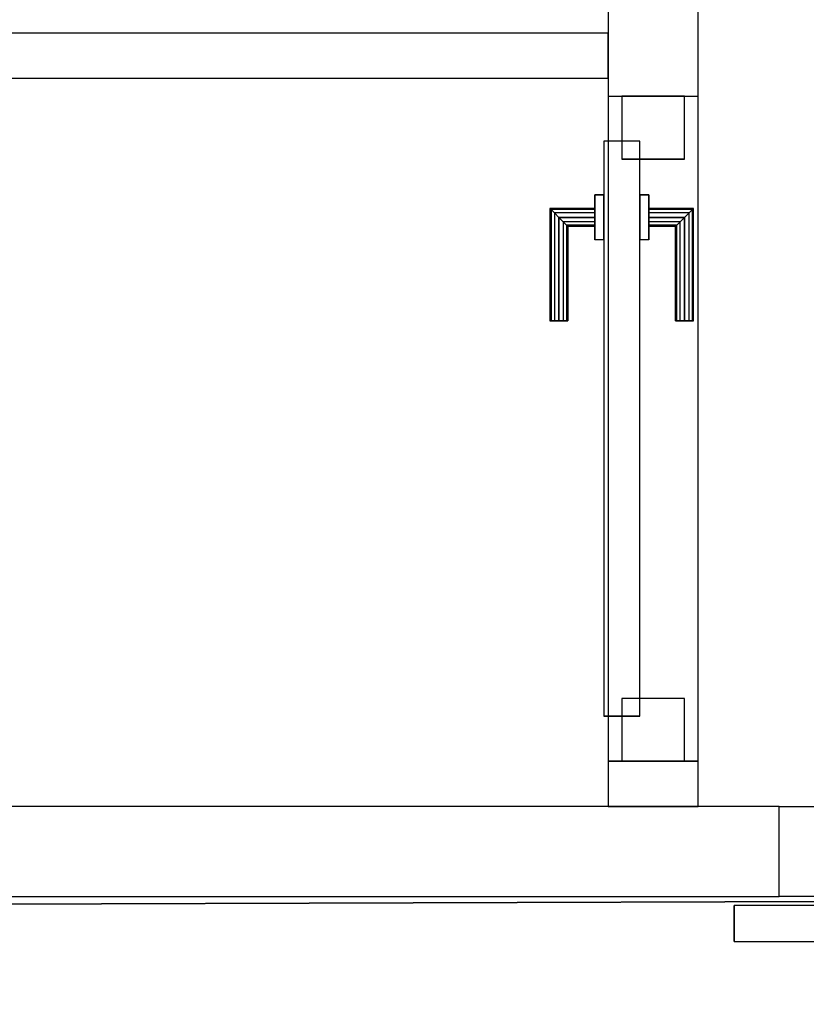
# Model space of a CAD drawing. Header units: metres. Extents: x 391.1 to 427.5, y 12.8 to 28.4.
# Tile 158 of 189: x 408.1 to 409, y 25.8 to 26.9. Entities that reach past the tile are written whole.
import ezdxf

# ---------------------------------------------------------------- set-up
doc = ezdxf.new("R2010")
doc.units = ezdxf.units.M
doc.layers.add('01_CARPINTERIA', color=5, linetype='Continuous', lineweight=25, true_color=0x0000ff)
doc.layers.add('01_SUELOS', color=7, linetype='Continuous', lineweight=25, true_color=0x007f00)
for name, color, linetype, lineweight in [('A-GENM-____-OTLN', 7, 'Continuous', 18), ('A-WALL-____-MCUT', 7, 'Continuous', 25), ('A-WALL-____-OTLN', 7, 'Continuous', 25)]:
    doc.layers.add(name, color=color, linetype=linetype, lineweight=lineweight)

# ---------------------------------------------------------------- blocks, each defined once
blk = doc.blocks.new('Family - Evans PA-151995-03_CLI_AIRE_P0A')
at = {"layer": 'A-WALL-____-MCUT', "color": 253, "true_color": 0xaaaaaa}
for p, q in [((1.4, 0.05), (0, 0.05)), ((0, 0.05), (0, 0)), ((1.4, 0), (1.4, 0.05)), ((0, 0), (1.4, 0))]:
    blk.add_line(p, q, dxfattribs=at)
at = {"layer": 'A-WALL-____-OTLN', "color": 253, "true_color": 0xaaaaaa}
for p, q in [((1.4, 0.05), (0, 0.05)), ((0, 0.05), (0, 0)), ((1.4, 0), (1.4, 0.05)), ((0, 0), (1.4, 0))]:
    blk.add_line(p, q, dxfattribs=at)
at = {"layer": 'A-WALL-____-OTLN', "color": 253, "lineweight": 18, "true_color": 0xaaaaaa}
blk.add_line((0, 0), (1.4, 0), dxfattribs=at)
blk = doc.blocks.new('Family - Evans PA-152104-03_CLI_AIRE_P0A')
at = {"layer": 'A-WALL-____-OTLN', "color": 253, "true_color": 0xaaaaaa}
for p, q in [((0, 0.1), (0.9, 0.1)), ((0, 0), (0, 0.1)), ((0, 0), (0, 0.1)), ((0, 0.1), (0.9, 0.1)), ((0.9, 0.1), (0.9, 0)), ((0.9, 0.1), (0.9, 0)), ((0.9, 0), (0, 0)), ((0.9, 0), (0, 0))]:
    blk.add_line(p, q, dxfattribs=at)
at = {"layer": 'A-WALL-____-OTLN', "color": 253, "lineweight": 18, "true_color": 0xaaaaaa}
blk.add_line((0, 0), (0.9, 0), dxfattribs=at)
blk = doc.blocks.new('Family - Vano de puerta PA-152106-03_CLI_AIRE_P0A')
at = {"layer": 'A-GENM-____-OTLN', "color": 253, "true_color": 0xaaaaaa}
for p, q in [((409.8671, 26.0491), (408.9671, 26.0491)), ((408.9671, 26.0491), (408.9671, 25.9491)), ((408.9671, 26.0491), (409.8671, 26.0491)), ((408.9671, 25.9491), (408.9671, 26.0491)), ((409.8671, 25.9491), (409.8671, 26.0491)), ((409.8671, 25.9491), (409.8671, 26.0491)), ((408.9671, 25.9491), (409.8671, 25.9491)), ((409.8671, 25.9491), (408.9671, 25.9491))]:
    blk.add_line(p, q, dxfattribs=at)
blk = doc.blocks.new('Family - Vano de puerta PA-152108-03_CLI_AIRE_P0A')
at = {"layer": 'A-GENM-____-OTLN', "color": 253, "true_color": 0xaaaaaa}
for p, q in [((409.8671, 26.0491), (408.9671, 26.0491)), ((408.9671, 26.0491), (408.9671, 25.9491)), ((408.9671, 26.0491), (409.8671, 26.0491)), ((408.9671, 25.9491), (408.9671, 26.0491)), ((409.8671, 25.9491), (409.8671, 26.0491)), ((409.8671, 25.9491), (409.8671, 26.0491)), ((408.9671, 25.9491), (409.8671, 25.9491)), ((409.8671, 25.9491), (408.9671, 25.9491))]:
    blk.add_line(p, q, dxfattribs=at)
blk = doc.blocks.new('Family - Evans PA-152129-03_CLI_AIRE_P0A')
at = {"layer": 'A-WALL-____-MCUT', "color": 253, "true_color": 0xaaaaaa}
for p, q in [((0.0504, 0.1), (0, 0.1)), ((0, 0.1), (0, 0)), ((0.0504, 0), (0.0504, 0.1)), ((0.8904, 0.1), (0.7904, 0.1)), ((0.7904, 0.1), (0.7904, 0)), ((0, 0), (0.0504, 0)), ((0.7904, 0), (0.8904, 0))]:
    blk.add_line(p, q, dxfattribs=at)
at = {"layer": 'A-WALL-____-OTLN', "color": 253, "true_color": 0xaaaaaa}
for p, q in [((1.6605, 0.1), (0, 0.1)), ((0, 0.1), (0, 0)), ((0.7904, 0.1), (0.0504, 0.1)), ((0.0504, 0.1), (0.0504, 0)), ((0.7904, 0.1), (0.7904, 0)), ((0, 0), (1.6605, 0)), ((0.0504, 0), (0.7904, 0))]:
    blk.add_line(p, q, dxfattribs=at)
at = {"layer": 'A-WALL-____-OTLN', "color": 253, "lineweight": 18, "true_color": 0xaaaaaa}
blk.add_line((0, 0), (1.6605, 0), dxfattribs=at)
blk = doc.blocks.new('Family - Vano de puerta PA-152131-03_CLI_AIRE_P0A')
at = {"layer": 'A-GENM-____-OTLN', "color": 253, "true_color": 0xaaaaaa}
for p, q in [((408.8769, 26.8395), (408.7769, 26.8395)), ((408.7769, 26.8395), (408.7769, 26.0995)), ((408.8769, 26.8395), (408.7769, 26.8395)), ((408.7769, 26.0995), (408.7769, 26.8395)), ((408.8769, 26.0995), (408.8769, 26.8395)), ((408.8769, 26.8395), (408.8769, 26.0995)), ((408.7769, 26.0995), (408.8769, 26.0995)), ((408.8769, 26.0995), (408.7769, 26.0995))]:
    blk.add_line(p, q, dxfattribs=at)
blk = doc.blocks.new('Family - LONDR55-XX_ZZ-ARQ-CAA-M3D-Londres55-152137-03_CLI_AIRE_P0A')
at = {"layer": '01_CARPINTERIA', "color": 161, "true_color": 0xaaaaff}
for p, q in [((0.49, 0.1487), (0.49, 0.15)), ((0.49, 0.15), (0.49, 0.1487)), ((0.615, 0.15), (0.49, 0.15)), ((0.49, 0.145), (0.49, 0.1487)), ((0.49, 0.1487), (0.49, 0.145)), ((0.6137, 0.1487), (0.49, 0.1487)), ((0.6137, 0.1487), (0.49, 0.1487)), ((0.49, 0.14), (0.49, 0.145)), ((0.49, 0.145), (0.49, 0.14)), ((0.61, 0.145), (0.49, 0.145)), ((0.61, 0.145), (0.49, 0.145)), ((0.61, 0.145), (0.605, 0.14)), ((0.605, 0.14), (0.61, 0.145)), ((0.6137, 0.1487), (0.61, 0.145)), ((0.61, 0.145), (0.6137, 0.1487)), ((0.61, 0.1), (0.61, 0.145)), ((0.61, 0.1), (0.61, 0.145)), ((0.615, 0.15), (0.6137, 0.1487)), ((0.6137, 0.1487), (0.615, 0.15)), ((0.6137, 0.1), (0.6137, 0.1487)), ((0.6137, 0.1), (0.6137, 0.1487)), ((0.615, 0.1), (0.615, 0.15)), ((0.49, 0.135), (0.49, 0.14)), ((0.49, 0.14), (0.49, 0.135)), ((0.49, 0.14), (0.605, 0.14)), ((0.605, 0.14), (0.49, 0.14)), ((0.49, 0.135), (0.49, 0.1313)), ((0.49, 0.1313), (0.49, 0.135)), ((0.6, 0.135), (0.49, 0.135)), ((0.6, 0.135), (0.49, 0.135)), ((0.5963, 0.1313), (0.6, 0.135)), ((0.6, 0.135), (0.5963, 0.1313)), ((0.6, 0.135), (0.605, 0.14)), ((0.605, 0.14), (0.6, 0.135)), ((0.6, 0.1), (0.6, 0.135)), ((0.6, 0.1), (0.6, 0.135)), ((0.605, 0.14), (0.605, 0.1)), ((0.605, 0.1), (0.605, 0.14)), ((0.49, 0.1313), (0.49, 0.13)), ((0.49, 0.13), (0.49, 0.1313)), ((0.5963, 0.1313), (0.49, 0.1313)), ((0.5963, 0.1313), (0.49, 0.1313)), ((0.595, 0.13), (0.49, 0.13)), ((0.595, 0.13), (0.5963, 0.1313)), ((0.5963, 0.1313), (0.595, 0.13)), ((0.595, 0.1), (0.595, 0.13)), ((0.5963, 0.1), (0.5963, 0.1313)), ((0.5963, 0.1), (0.5963, 0.1313)), ((0.63, 0.1), (0.58, 0.1)), ((0.58, 0.1), (0.63, 0.1)), ((0.58, 0.09), (0.58, 0.1)), ((0.58, 0.09), (0.58, 0.1)), ((0.5963, 0.1), (0.595, 0.1)), ((0.595, 0.1), (0.5963, 0.1)), ((0.6, 0.1), (0.5963, 0.1)), ((0.5963, 0.1), (0.6, 0.1)), ((0.605, 0.1), (0.6, 0.1)), ((0.6, 0.1), (0.605, 0.1)), ((0.61, 0.1), (0.605, 0.1)), ((0.605, 0.1), (0.61, 0.1)), ((0.61, 0.1), (0.6137, 0.1)), ((0.6137, 0.1), (0.61, 0.1)), ((0.6137, 0.1), (0.615, 0.1)), ((0.615, 0.1), (0.6137, 0.1)), ((0.63, 0.09), (0.63, 0.1)), ((0.63, 0.1), (0.63, 0.09)), ((0.69, 0.09), (0.05, 0.09)), ((0.05, 0.09), (0.05, 0.05)), ((0.69, 0.09), (0.05, 0.09)), ((0.05, 0.05), (0.05, 0.09)), ((0.63, 0.09), (0.58, 0.09)), ((0.58, 0.09), (0.63, 0.09)), ((0.69, 0.05), (0.69, 0.09)), ((0.69, 0.05), (0.69, 0.09)), ((0.07, 0.07), (0, 0.07)), ((0, 0.07), (0, 0)), ((0.07, 0.07), (0, 0.07)), ((0, 0), (0, 0.07)), ((0.07, 0), (0.07, 0.07)), ((0.07, 0), (0.07, 0.07)), ((0.74, 0.07), (0.67, 0.07)), ((0.67, 0.07), (0.67, 0)), ((0.74, 0.07), (0.67, 0.07)), ((0.67, 0), (0.67, 0.07)), ((0.74, 0), (0.74, 0.07)), ((0.74, 0), (0.74, 0.07)), ((0.05, 0.05), (0.69, 0.05)), ((0.05, 0.05), (0.69, 0.05)), ((0.58, 0.05), (0.63, 0.05)), ((0.63, 0.05), (0.58, 0.05)), ((0.58, 0.04), (0.58, 0.05)), ((0.58, 0.04), (0.58, 0.05)), ((0.63, 0.04), (0.63, 0.05)), ((0.63, 0.05), (0.63, 0.04)), ((0.58, 0.04), (0.63, 0.04)), ((0.63, 0.04), (0.58, 0.04)), ((0.5963, 0.04), (0.595, 0.04)), ((0.595, 0.04), (0.5963, 0.04)), ((0.595, 0.01), (0.595, 0.04)), ((0.6, 0.04), (0.5963, 0.04)), ((0.5963, 0.04), (0.6, 0.04)), ((0.5963, 0.0087), (0.5963, 0.04)), ((0.5963, 0.0087), (0.5963, 0.04)), ((0.6, 0.04), (0.605, 0.04)), ((0.605, 0.04), (0.6, 0.04)), ((0.6, 0.005), (0.6, 0.04)), ((0.6, 0.005), (0.6, 0.04)), ((0.605, 0.04), (0.61, 0.04)), ((0.61, 0.04), (0.605, 0.04)), ((0.605, 0.04), (0.605, 0)), ((0.605, 0), (0.605, 0.04)), ((0.61, 0.04), (0.6137, 0.04)), ((0.6137, 0.04), (0.61, 0.04)), ((0.61, -0.005), (0.61, 0.04)), ((0.61, -0.005), (0.61, 0.04)), ((0.6137, 0.04), (0.615, 0.04)), ((0.615, 0.04), (0.6137, 0.04)), ((0.6137, -0.0087), (0.6137, 0.04)), ((0.6137, -0.0087), (0.6137, 0.04)), ((0.615, -0.01), (0.615, 0.04)), ((0, 0), (0.07, 0)), ((0, 0), (0.07, 0)), ((0.49, 0.0087), (0.49, 0.01)), ((0.49, 0.01), (0.49, 0.0087)), ((0.49, 0.01), (0.595, 0.01)), ((0.49, 0.005), (0.49, 0.0087)), ((0.49, 0.0087), (0.49, 0.005)), ((0.49, 0.0087), (0.5963, 0.0087)), ((0.49, 0.0087), (0.5963, 0.0087)), ((0.49, 0), (0.49, 0.005)), ((0.49, 0.005), (0.49, 0)), ((0.49, 0.005), (0.6, 0.005)), ((0.49, 0.005), (0.6, 0.005)), ((0.49, -0.005), (0.49, 0)), ((0.49, 0), (0.49, -0.005)), ((0.605, 0), (0.49, 0)), ((0.49, 0), (0.605, 0)), ((0.5963, 0.0087), (0.595, 0.01)), ((0.595, 0.01), (0.5963, 0.0087)), ((0.6, 0.005), (0.5963, 0.0087)), ((0.5963, 0.0087), (0.6, 0.005)), ((0.605, 0), (0.6, 0.005)), ((0.6, 0.005), (0.605, 0)), ((0.605, 0), (0.61, -0.005)), ((0.67, 0), (0.74, 0)), ((0.67, 0), (0.74, 0)), ((0.49, -0.005), (0.49, -0.0087)), ((0.49, -0.0087), (0.49, -0.005)), ((0.49, -0.005), (0.61, -0.005)), ((0.49, -0.005), (0.61, -0.005)), ((0.49, -0.0087), (0.49, -0.01)), ((0.49, -0.01), (0.49, -0.0087)), ((0.49, -0.0087), (0.6137, -0.0087)), ((0.49, -0.0087), (0.6137, -0.0087)), ((0.49, -0.01), (0.615, -0.01)), ((0.61, -0.005), (0.605, 0)), ((0.61, -0.005), (0.6137, -0.0087)), ((0.6137, -0.0087), (0.61, -0.005)), ((0.6137, -0.0087), (0.615, -0.01)), ((0.615, -0.01), (0.6137, -0.0087))]:
    blk.add_line(p, q, dxfattribs=at)
blk = doc.blocks.new('Family - Porta PA-152138-03_CLI_AIRE_P0A')
blk.add_blockref('Family - LONDR55-XX_ZZ-ARQ-CAA-M3D-Londres55-152137-03_CLI_AIRE_P0A', (0, 0))
blk = doc.blocks.new('Family - Evans PA-152168-03_CLI_AIRE_P0A')
at = {"layer": 'A-WALL-____-MCUT', "color": 253, "true_color": 0xaaaaaa}
for p, q in [((3.3602, 0.1), (0, 0.1)), ((3.3602, 0), (3.3602, 0.1)), ((0, 0), (3.3602, 0))]:
    blk.add_line(p, q, dxfattribs=at)
at = {"layer": 'A-WALL-____-OTLN', "color": 253, "true_color": 0xaaaaaa}
for p, q in [((3.3602, 0.1), (0, 0.1)), ((3.3602, 0), (3.3602, 0.1)), ((0, 0), (3.3602, 0))]:
    blk.add_line(p, q, dxfattribs=at)
at = {"layer": 'A-WALL-____-OTLN', "color": 253, "lineweight": 18, "true_color": 0xaaaaaa}
blk.add_line((0, 0), (3.3602, 0), dxfattribs=at)
blk = doc.blocks.new('Family - LONDR55-XX_ZZ-ARQ-CAA-M3D-Londres55-152321-03_CLI_AIRE_P0A')
at = {"layer": '01_SUELOS', "color": 9, "true_color": 0xaad4aa}
blk.add_line((7.4708, 2.3155), (0, 2.292), dxfattribs=at)
blk.add_line((7.4708, 2.3155), (0, 2.292), dxfattribs=at)
blk.add_line((7.4708, 2.3155), (0, 2.292), dxfattribs=at)
blk.add_line((7.4708, 2.3155), (0, 2.292), dxfattribs=at)
blk = doc.blocks.new('Family - LONDR55-XX_ZZ-ARQ-CAA-M3D-Londres55-152361-03_CLI_AIRE_P0A')
at = {"layer": '01_CARPINTERIA', "color": 161, "true_color": 0xaaaaff}
for p, q in [((0.065, 0.22), (0.0575, 0.218)), ((0.065, 0.22), (0.0575, 0.218)), ((0.0725, 0.218), (0.065, 0.22)), ((0.0725, 0.218), (0.065, 0.22)), ((0.065, 0.15), (0.065, 0.22)), ((0.052, 0.2125), (0.05, 0.205)), ((0.052, 0.2125), (0.05, 0.205)), ((0.0575, 0.218), (0.052, 0.2125)), ((0.0575, 0.218), (0.052, 0.2125)), ((0.052, 0.15), (0.052, 0.2125)), ((0.0575, 0.15), (0.0575, 0.218)), ((0.078, 0.2125), (0.0725, 0.218)), ((0.078, 0.2125), (0.0725, 0.218)), ((0.0725, 0.15), (0.0725, 0.218)), ((0.08, 0.205), (0.078, 0.2125)), ((0.08, 0.205), (0.078, 0.2125)), ((0.078, 0.15), (0.078, 0.2125)), ((0.05, 0.205), (0.052, 0.1975)), ((0.05, 0.15), (0.05, 0.205)), ((0.05, 0.205), (0.052, 0.1975)), ((0.052, 0.1975), (0.0575, 0.192)), ((0.052, 0.15), (0.052, 0.1975)), ((0.052, 0.1975), (0.0575, 0.192)), ((0.0725, 0.192), (0.078, 0.1975)), ((0.0725, 0.192), (0.078, 0.1975)), ((0.078, 0.1975), (0.08, 0.205)), ((0.078, 0.1975), (0.08, 0.205)), ((0.078, 0.15), (0.078, 0.1975)), ((0.08, 0.205), (0.08, 0.15)), ((0.0575, 0.192), (0.065, 0.19)), ((0.0575, 0.15), (0.0575, 0.192)), ((0.0575, 0.192), (0.065, 0.19)), ((0.065, 0.19), (0.0725, 0.192)), ((0.065, 0.19), (0.0725, 0.192)), ((0.065, 0.15), (0.065, 0.19)), ((0.0725, 0.15), (0.0725, 0.192)), ((0.95, 0.15), (0, 0.15)), ((0, 0.15), (0, 0.11)), ((0.95, 0.15), (0, 0.15)), ((0, 0.15), (0, 0.11)), ((0.052, 0.15), (0.05, 0.15)), ((0.05, 0.15), (0.052, 0.15)), ((0.0575, 0.15), (0.052, 0.15)), ((0.052, 0.15), (0.0575, 0.15)), ((0.065, 0.15), (0.0575, 0.15)), ((0.0575, 0.15), (0.065, 0.15)), ((0.0725, 0.15), (0.065, 0.15)), ((0.065, 0.15), (0.0725, 0.15)), ((0.078, 0.15), (0.0725, 0.15)), ((0.0725, 0.15), (0.078, 0.15)), ((0.078, 0.15), (0.08, 0.15)), ((0.08, 0.15), (0.078, 0.15)), ((0.95, 0.11), (0.95, 0.15)), ((0.95, 0.15), (0.95, 0.11)), ((0, 0.11), (0.95, 0.11)), ((0, 0.11), (0.95, 0.11)), ((0.05, 0.055), (0.05, 0.11)), ((0.052, 0.11), (0.05, 0.11)), ((0.05, 0.11), (0.052, 0.11)), ((0.052, 0.0475), (0.052, 0.11)), ((0.052, 0.0625), (0.052, 0.11)), ((0.0575, 0.11), (0.052, 0.11)), ((0.052, 0.11), (0.0575, 0.11)), ((0.0575, 0.042), (0.0575, 0.11)), ((0.0575, 0.068), (0.0575, 0.11)), ((0.065, 0.11), (0.0575, 0.11)), ((0.0575, 0.11), (0.065, 0.11)), ((0.065, 0.04), (0.065, 0.11)), ((0.065, 0.07), (0.065, 0.11)), ((0.0725, 0.11), (0.065, 0.11)), ((0.065, 0.11), (0.0725, 0.11)), ((0.0725, 0.042), (0.0725, 0.11)), ((0.0725, 0.068), (0.0725, 0.11)), ((0.078, 0.11), (0.0725, 0.11)), ((0.0725, 0.11), (0.078, 0.11)), ((0.078, 0.0475), (0.078, 0.11)), ((0.078, 0.0625), (0.078, 0.11)), ((0.078, 0.11), (0.08, 0.11)), ((0.08, 0.11), (0.078, 0.11)), ((0.08, 0.11), (0.08, 0.055)), ((0.0575, 0.068), (0.052, 0.0625)), ((0.0575, 0.068), (0.052, 0.0625)), ((0.065, 0.07), (0.0575, 0.068)), ((0.065, 0.07), (0.0575, 0.068)), ((0.0725, 0.068), (0.065, 0.07)), ((0.0725, 0.068), (0.065, 0.07)), ((0.078, 0.0625), (0.0725, 0.068)), ((0.078, 0.0625), (0.0725, 0.068)), ((0.052, 0.0625), (0.05, 0.055)), ((0.052, 0.0625), (0.05, 0.055)), ((0.05, 0.055), (0.052, 0.0475)), ((0.05, 0.055), (0.052, 0.0475)), ((0.08, 0.055), (0.078, 0.0625)), ((0.08, 0.055), (0.078, 0.0625)), ((0.078, 0.0475), (0.08, 0.055)), ((0.078, 0.0475), (0.08, 0.055)), ((0.052, 0.0475), (0.0575, 0.042)), ((0.052, 0.0475), (0.0575, 0.042)), ((0.0725, 0.042), (0.078, 0.0475)), ((0.0725, 0.042), (0.078, 0.0475)), ((0.0575, 0.042), (0.065, 0.04)), ((0.0575, 0.042), (0.065, 0.04)), ((0.065, 0.04), (0.0725, 0.042)), ((0.065, 0.04), (0.0725, 0.042))]:
    blk.add_line(p, q, dxfattribs=at)
blk = doc.blocks.new('Family - Porta PA-152362-03_CLI_AIRE_P0A')
blk.add_blockref('Family - LONDR55-XX_ZZ-ARQ-CAA-M3D-Londres55-152361-03_CLI_AIRE_P0A', (0, 0))
blk = doc.blocks.new('Family - LONDR55-XX_ZZ-ARQ-CAA-M3D-Londres55-152374-03_CLI_AIRE_P0A')
at = {"layer": '01_SUELOS', "color": 9, "true_color": 0xaad4aa}
for p, q in [((1.9982, 0), (9.469, 0.0234)), ((9.469, 0.0234), (1.9982, 0))]:
    blk.add_line(p, q, dxfattribs=at)
blk = doc.blocks.new('LONDR55-XX_ZZ-ARQ-CAA-M3D-Londres55_ifc-1-03_CLI_AIRE_P0A')
at = {"layer": '01_CARPINTERIA', "color": 253, "lineweight": 18, "true_color": 0xaaaaaa}
for name, p, rotation in [('Family - Porta PA-152138-03_CLI_AIRE_P0A', (408.8619, 26.0995), 90), ('Family - Porta PA-152362-03_CLI_AIRE_P0A', (409.8671, 26.0491), 180)]:
    blk.add_blockref(name, p, dxfattribs=dict(at, rotation=rotation))
at = {"layer": '01_SUELOS', "color": 253, "lineweight": 18, "true_color": 0xaaaaaa}
for name, p in [('Family - LONDR55-XX_ZZ-ARQ-CAA-M3D-Londres55-152374-03_CLI_AIRE_P0A', (401.3587, 25.9257)), ('Family - LONDR55-XX_ZZ-ARQ-CAA-M3D-Londres55-152321-03_CLI_AIRE_P0A', (403.3569, 23.6337))]:
    blk.add_blockref(name, p, dxfattribs=at)
at = {"layer": 'A-GENM-____-OTLN', "color": 253, "lineweight": 18, "true_color": 0xaaaaaa}
for name in ['Family - Vano de puerta PA-152131-03_CLI_AIRE_P0A', 'Family - Vano de puerta PA-152106-03_CLI_AIRE_P0A', 'Family - Vano de puerta PA-152108-03_CLI_AIRE_P0A']:
    blk.add_blockref(name, (0, 0), dxfattribs=at)
at = {"layer": 'A-WALL-____-OTLN', "color": 253, "lineweight": 18, "true_color": 0xaaaaaa, "rotation": 90}
blk.add_blockref('Family - Evans PA-152129-03_CLI_AIRE_P0A', (408.8769, 26.0491), dxfattribs=at)
at = {"layer": 'A-WALL-____-OTLN', "color": 253, "lineweight": 18, "true_color": 0xaaaaaa}
for name, p in [('Family - Evans PA-151995-03_CLI_AIRE_P0A', (407.3769, 26.8595)), ('Family - Evans PA-152168-03_CLI_AIRE_P0A', (405.6069, 25.9491)), ('Family - Evans PA-152104-03_CLI_AIRE_P0A', (408.9671, 25.9491))]:
    blk.add_blockref(name, p, dxfattribs=at)

msp = doc.modelspace()

# ---------------------------------------------------------------- block references
at = {"lineweight": 5}
msp.add_blockref('LONDR55-XX_ZZ-ARQ-CAA-M3D-Londres55_ifc-1-03_CLI_AIRE_P0A', (0, 0), dxfattribs=at)

doc.saveas('drawing.dxf')
